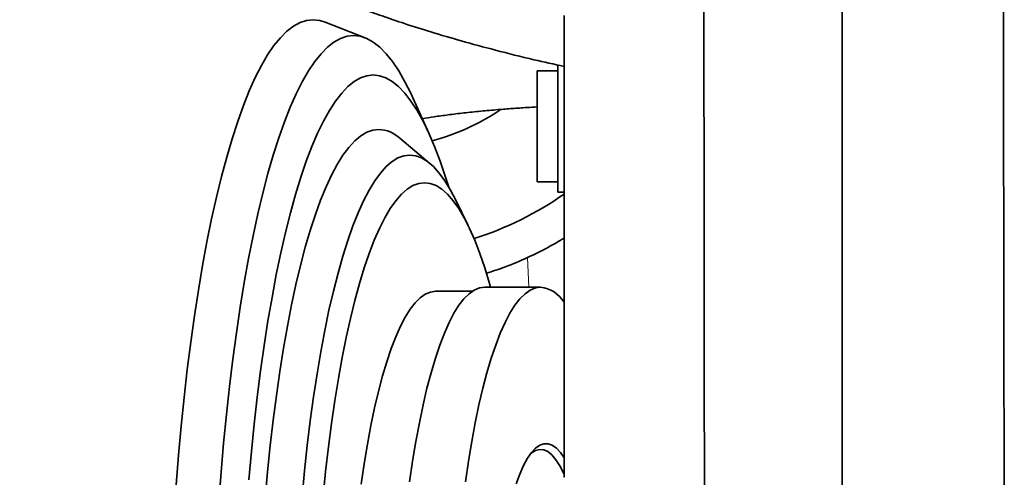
# Model space of a CAD drawing. Header units: millimetres. Extents: x 0 to 14900, y 0 to 10500.
# Tile 33 of 50: x 10741 to 10980, y 5599 to 5710. Entities that reach past the tile are written whole.
import ezdxf

# ---------------------------------------------------------------- set-up
doc = ezdxf.new("R2010")
doc.units = ezdxf.units.MM
doc.header["$LTSCALE"] = 25
doc.styles.add('SLDTEXTSTYLE0', font='TXT', dxfattribs={"width": 0.605})
doc.dimstyles.new('SLDDIMSTYLE2', dxfattribs={"dimtxt": 87.5, "dimasz": 87.5, "dimexe": 0, "dimexo": 0.0625, "dimgap": 21.875, "dimtad": 1, "dimdec": 4, "dimlfac": 25, "dimzin": 12, "dimdsep": 46, "dimtxsty": 'SLDTEXTSTYLE0', "dimsah": 1, "dimcen": 0.09, "dimadec": 1, "dimazin": 3, "dimtfac": 1, "dimtofl": 0, "dimtmove": 0, "dimatfit": 3, "dimfxl": 1, "dimfrac": 2, "dimtolj": 1, "dimtzin": 12, "dimarcsym": 0})

# ---------------------------------------------------------------- blocks, each defined once
blk = doc.blocks.new('_D_7')
at = {"color": 7, "linetype": 'Continuous', "lineweight": 0}
for p, q in [((12131.86, 5733.81), (13924.74, 5733.81)), ((7972.55, 5230.58), (7775.38, 5195.81))]:
    blk.add_line(p, q, dxfattribs=at)
at = {"color": 7, "linetype": 'Continuous', "lineweight": 18}
blk.add_arc((10826.53, 5733.81), 3060.71, 190, 0, dxfattribs=at)
for points in [[(13887.24, 5733.81), (13873.49, 5646.5), (13898.49, 5646.14)], [(7812.31, 5202.32), (7816.46, 5114.03), (7841.01, 5118.72)]]:
    blk.add_solid(points, dxfattribs=at)
at = {"color": 7, "linetype": 'Continuous', "lineweight": 18, "insert": (10959.6, 2786.27), "char_height": 87.5, "attachment_point": 1, "rotation": 5, "style": 'SLDTEXTSTYLE0'}
blk.add_mtext('170°', dxfattribs=at)

msp = doc.modelspace()

# ---------------------------------------------------------------- linework, layer by layer
at = {"color": 7, "linetype": 'Continuous', "lineweight": 35}
for p, q in [((10940.5253734, 5733.8100723), (10940.5253734, 5562.664816)), ((10824.5886799, 5705.4032006), (10814.8364457, 5709.2431803)), ((10871.4253734, 5697.3751314), (10866.4253734, 5697.3751314)), ((10866.4253734, 5670.3751314), (10866.4253734, 5697.3751314)), ((10871.4253734, 5698.8779372), (10871.4253734, 5667.9144103)), ((10840.1253255, 5682.1019463), (10836.182069, 5690.8077445)), ((10840.3334922, 5674.8716173), (10833.0345354, 5681.0058211)), ((10866.4253734, 5670.3751314), (10871.4253734, 5670.3751314)), ((10871.4253734, 5667.9144103), (10872.9253734, 5667.8751314)), ((10849.6119385, 5659.784443), (10846.5872693, 5665.9737098)), ((10867.2264117, 5644.8100723), (10853.6330654, 5644.8100723)), ((10850.6271462, 5643.8100723), (10841.7107041, 5643.8100723))]:
    msp.add_line(p, q, dxfattribs=at)
at = {"color": 8, "linetype": 'Continuous', "lineweight": 18}
msp.add_line((10864.3973619, 5644.8100723), (10864.0402738, 5652.0015627), dxfattribs=at)
at = {"color": 7, "linetype": 'Continuous', "lineweight": 35, "flags": 128}
for points in [[(10811.9522056, 5709.8100723), (10810.3433992, 5709.6338968), (10808.7379272, 5709.1057355), (10807.1391173, 5708.2266831), (10805.5502833, 5706.9985616), (10803.9747182, 5705.4239164), (10802.4156877, 5703.5060112), (10800.8764231, 5701.2488211), (10799.3601147, 5698.6570246), (10797.8699054, 5695.7359936), (10796.4088838, 5692.4917822), (10794.9800781, 5688.9311147), (10793.5864497, 5685.0613711), (10792.2308872, 5680.8905719), (10790.9162001, 5676.4273619), (10789.6451133, 5671.6809917), (10788.4202614, 5666.6612989), (10787.244183, 5661.3786875), (10786.1193158, 5655.8441067), (10785.0479912, 5650.0690275), (10784.0324297, 5644.0654199), (10783.0747362, 5637.8457271), (10782.1768956, 5631.4228404), (10781.340769, 5624.8100723), (10780.5680892, 5618.0211287), (10779.8604578, 5611.0700808), (10779.2193414, 5603.9713356), (10778.6460689, 5596.7396064)], [(10814.8364457, 5709.2431803), (10813.5610121, 5709.6338968), (10811.9522056, 5709.8100723)], [(10821.7698073, 5705.9572447), (10820.1743559, 5705.7799615), (10818.5823094, 5705.2484901), (10816.9970651, 5704.3639649), (10815.422006, 5703.1282733), (10813.8604935, 5701.5440525), (10812.3158599, 5699.6146832), (10810.7914015, 5697.3442829), (10809.2903715, 5694.7376965), (10807.8159733, 5691.8004869), (10806.3713533, 5688.538922), (10804.9595943, 5684.9599622), (10803.5837092, 5681.0712453), (10802.2466342, 5676.8810699), (10800.9512225, 5672.3983781), (10799.7002388, 5667.6327362), (10798.4963527, 5662.5943143), (10797.3421333, 5657.2938646), (10796.2400437, 5651.7426985), (10795.192436, 5645.9526627), (10794.2015457, 5639.9361131), (10793.2694875, 5633.7058896), (10792.3982504, 5627.2752876), (10791.5896937, 5620.6580305), (10790.8455429, 5613.8682397), (10790.167386, 5606.9204051), (10789.5566702, 5599.8293537), (10789.0146989, 5592.6102181)], [(10836.182069, 5690.8077445), (10835.7236413, 5691.8004869), (10834.2492431, 5694.7376965), (10832.7482131, 5697.3442829), (10831.2237547, 5699.6146832), (10829.6791211, 5701.5440525), (10828.1176086, 5703.1282733), (10826.5425495, 5704.3639649), (10824.9573052, 5705.2484901), (10823.3652587, 5705.7799615), (10821.7698073, 5705.9572447)], [(10826.5440054, 5696.3779993), (10824.9950144, 5696.2006609), (10823.4495324, 5695.6690476), (10821.9110604, 5694.7843635), (10820.3830835, 5693.5486129), (10818.869063, 5691.9645949), (10817.3724288, 5690.0358981), (10815.8965711, 5687.7668915), (10814.4448333, 5685.162715), (10813.020504, 5682.2292681), (10811.6268098, 5678.9731959), (10810.2669079, 5675.4018745), (10808.9438788, 5671.523394), (10807.6607196, 5667.3465405), (10806.4203372, 5662.8807758), (10805.2255413, 5658.1362165), (10804.0790387, 5653.1236103), (10802.9834264, 5647.8543126), (10801.9411864, 5642.3402599), (10800.9546797, 5636.5939433), (10800.026141, 5630.6283802), (10799.1576738, 5624.4570843), (10798.3512455, 5618.0940358), (10797.6086829, 5611.5536489), (10796.931668, 5604.8507397), (10796.3217347, 5598.0004925)], [(10844.8930644, 5669.1377), (10844.144132, 5671.523394), (10842.8211029, 5675.4018745), (10841.4612009, 5678.9731959), (10840.0675067, 5682.2292681), (10838.6431775, 5685.162715), (10837.1914397, 5687.7668915), (10835.715582, 5690.0358981), (10834.2189478, 5691.9645949), (10832.7049273, 5693.5486129), (10831.1769504, 5694.7843635), (10829.6384784, 5695.6690476), (10828.0929964, 5696.2006609), (10826.5440054, 5696.3779993)], [(10827.9044175, 5683.1453431), (10826.4305577, 5682.9699604), (10824.9603046, 5682.4442414), (10823.4972562, 5681.5694728), (10822.0449929, 5680.3477951), (10820.6070686, 5678.7821981), (10819.1870021, 5676.876513), (10817.7882687, 5674.6354033), (10816.4142911, 5672.0643535), (10815.0684318, 5669.1696553), (10813.7539843, 5665.9583925), (10812.4741652, 5662.4384236), (10811.2321066, 5658.6183626), (10810.030848, 5654.5075578), (10808.8733289, 5650.116069), (10807.7623821, 5645.454643), (10806.7007263, 5640.534687), (10805.6909594, 5635.368241), (10804.7355526, 5629.9679482), (10803.8368439, 5624.3470239), (10802.9970326, 5618.5192235), (10802.2181738, 5612.4988087), (10801.5021735, 5606.3005123), (10800.850784, 5599.9395027), (10800.2655992, 5593.4313463)], [(10835.4262506, 5676.9181885), (10833.9823422, 5676.7422112), (10832.5421403, 5676.2147311), (10831.1093418, 5675.3371022), (10829.6876248, 5674.1115773), (10828.2806388, 5672.5413024), (10826.8919954, 5670.6303083), (10825.5252594, 5668.3835006), (10824.1839391, 5665.8066467), (10822.8714776, 5662.9063614), (10821.591244, 5659.6900897), (10820.3465247, 5656.1660878), (10819.1405149, 5652.3434016), (10817.9763102, 5648.2318439), (10816.8568994, 5643.8419692), (10815.7851558, 5639.185046), (10814.7638306, 5634.2730287), (10813.7955455, 5629.1185263), (10812.8827862, 5623.7347705), (10812.0278956, 5618.1355811), (10811.2330682, 5612.3353313), (10810.5003444, 5606.3489102), (10809.831605, 5600.1916848), (10809.2285668, 5593.8794607)], [(10846.5872693, 5665.9737098), (10845.3272418, 5668.3835006), (10843.9605058, 5670.6303083), (10842.5718624, 5672.5413024), (10841.1648764, 5674.1115773), (10839.7431594, 5675.3371022), (10838.310361, 5676.2147311), (10836.870159, 5676.7422112), (10835.4262506, 5676.9181885)], [(10838.998451, 5670.1920135), (10837.5913641, 5670.0162702), (10836.1880705, 5669.489514), (10834.7923532, 5668.6131649), (10833.4079748, 5667.3895855), (10832.0386673, 5665.8220742), (10830.6881222, 5663.9148569), (10829.3599802, 5661.673075), (10828.0578218, 5659.102772), (10826.7851575, 5656.210877), (10825.545418, 5653.005186), (10824.3419456, 5649.494341), (10823.1779844, 5645.6878065), (10822.0566725, 5641.5958445), (10820.9810326, 5637.229486), (10819.9539645, 5632.6005019), (10818.9782369, 5627.7213713), (10818.0564803, 5622.6052473), (10817.1911796, 5617.2659222), (10816.3846674, 5611.7177899), (10815.6391179, 5605.975807), (10814.9565411, 5600.055453), (10814.338777, 5593.9726881)], [(10855.0698301, 5644.8100723), (10854.8189175, 5645.6878065), (10853.6549564, 5649.494341), (10852.451484, 5653.005186), (10851.2117445, 5656.210877), (10849.9390801, 5659.102772), (10848.6369218, 5661.673075), (10847.3087798, 5663.9148569), (10845.9582347, 5665.8220742), (10844.5889272, 5667.3895855), (10843.2045488, 5668.6131649), (10841.8088315, 5669.489514), (10840.4055379, 5670.0162702), (10838.998451, 5670.1920135)], [(10853.6330654, 5644.8100723), (10852.3636476, 5644.6324289), (10851.0985252, 5644.1000999), (10849.8419789, 5643.2148864), (10848.5982604, 5641.9797837), (10847.3715781, 5640.3989711), (10846.1660827, 5638.4777975), (10844.9858532, 5636.2227635), (10843.8348831, 5633.6414995), (10842.717067, 5630.7427397), (10841.6361871, 5627.5362925), (10840.5959009, 5624.0330075), (10839.5997283, 5620.2447388), (10838.6510401, 5616.1843047), (10837.7530464, 5611.8654443), (10836.9087855, 5607.3027713), (10836.1211144, 5602.5117244), (10835.3926982, 5597.508515)], [(10867.2264117, 5644.8100723), (10865.956994, 5644.6324289), (10864.6918716, 5644.1000999), (10863.4353253, 5643.2148864), (10862.1916068, 5641.9797837), (10860.9649245, 5640.3989711), (10859.7594291, 5638.4777975), (10858.5791996, 5636.2227635), (10857.4282295, 5633.6414995), (10856.3104133, 5630.7427397), (10855.2295335, 5627.5362925), (10854.1892473, 5624.0330075), (10853.1930747, 5620.2447388), (10852.2443865, 5616.1843047), (10851.3463927, 5611.8654443), (10850.5021319, 5607.3027713), (10849.7144608, 5602.5117244), (10848.9860445, 5597.508515)], [(10841.7107041, 5643.8100723), (10840.4533761, 5643.6341208), (10839.2003025, 5643.1068615), (10837.9557232, 5642.2300786), (10836.7238497, 5641.0067388), (10835.5088501, 5639.4409816), (10834.3148356, 5637.5381049), (10833.1458463, 5635.3045474), (10832.0058379, 5632.7478669), (10830.8986676, 5629.8767143), (10829.8280819, 5626.7008047), (10828.7977031, 5623.2308844), (10827.8110179, 5619.4786944), (10826.8713648, 5615.456931), (10825.9819234, 5611.1792026), (10825.1457032, 5606.6599837), (10824.3655336, 5601.9145658), (10823.6440547, 5596.959006)], [(10872.9356264, 5603.3624012), (10872.0479876, 5604.63148), (10871.0547632, 5605.6955727), (10870.0480383, 5606.4081376), (10869.0331841, 5606.7653731), (10868.0156153, 5606.7653731), (10867.000761, 5606.4081376), (10865.9940361, 5605.6955727), (10865.0008117, 5604.63148), (10864.0263872, 5603.2215371), (10863.0759616, 5601.4732666), (10862.1546057, 5599.3959963), (10861.2672354, 5597.0008093)], [(10864.7389314, 5604.2890625), (10864.9689975, 5604.4845706), (10865.9682841, 5605.1097676), (10866.9744421, 5605.3783203), (10867.9819764, 5605.2887619), (10868.9853839, 5604.8415817), (10869.9791846, 5604.0392219), (10870.9579506, 5602.8860648), (10871.9163362, 5601.3884084), (10872.8491071, 5599.5544326), (10872.9374858, 5599.360213)]]:
    msp.add_lwpolyline(points, dxfattribs=at)
at = {"color": 7, "linetype": 'Continuous', "lineweight": 18}
for radius in [2848, 994]:
    msp.add_arc((10826.5253734, 5733.8100723), radius, 190, 170, dxfattribs=at)
at = {"color": 7, "linetype": 'Continuous', "lineweight": 35}
for centre, radius, start, end in [((10826.5253734, 5733.8100723), 55.3385231, 285.039705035, 303.82761136), ((10827.4996029, 5674.9544579), 8.2008826, 47.552129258, 87.170597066), ((10826.5253734, 5733.8100723), 81, 287.620998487, 304.969365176), ((10866.2881473, 5637.0590807), 7.807574, 31.728141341, 83.097877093)]:
    msp.add_arc(centre, radius, start, end, dxfattribs=at)
for points, knots in [([(10872.9253734, 5914.032833), (10870.8598791, 5913.5607193), (10866.7961248, 5912.6318596), (10861.0574268, 5911.122524), (10855.9675104, 5909.6802774), (10851.7339328, 5908.3950096), (10848.351614, 5907.3133784), (10845.6287944, 5906.4075614), (10843.1098358, 5905.543312), (10840.3378013, 5904.5605198), (10837.0593413, 5903.3509113), (10833.2876508, 5901.8919863), (10829.0453821, 5900.1570042), (10824.3611177, 5898.117996), (10819.5165291, 5895.8625666), (10814.9497805, 5893.5889642), (10811.0595642, 5891.5352251), (10808.049478, 5889.8690715), (10805.8335419, 5888.5985003), (10804.1348098, 5887.6003284), (10802.4092909, 5886.5650752), (10800.2555749, 5885.2390666), (10797.5067411, 5883.4852843), (10794.276268, 5881.32867), (10790.8118461, 5878.8883299), (10787.3237174, 5876.2842897), (10783.9317726, 5873.597239), (10780.6438639, 5870.8279012), (10777.4674597, 5867.9789064), (10774.4462243, 5865.0900314), (10771.7115421, 5862.2985863), (10769.39832, 5859.7845768), (10767.5807623, 5857.6983555), (10766.2068252, 5856.0490968), (10765.0327728, 5854.5885756), (10763.6688489, 5852.8317108), (10761.8972762, 5850.427665), (10759.7456614, 5847.2755922), (10757.5086071, 5843.6726824), (10755.3440196, 5839.7964313), (10753.348751, 5835.7889283), (10751.5621984, 5831.7186558), (10749.9364838, 5827.4619743), (10748.5059271, 5823.0423928), (10747.2716375, 5818.3602097), (10746.2921915, 5813.5434624), (10745.6188679, 5808.794771), (10745.2514262, 5804.4220243), (10745.1194902, 5800.52331), (10745.1638406, 5796.7341654), (10745.3976396, 5792.8545508), (10745.8301034, 5789.0438578), (10746.3871056, 5785.6399531), (10747.0381677, 5782.506281), (10747.8438887, 5779.3142132), (10749.1885558, 5774.8959812), (10751.3497153, 5769.3103471), (10754.6090096, 5762.8551727), (10758.472791, 5756.7651425), (10762.2041962, 5751.9010563), (10765.4218537, 5748.2298695), (10767.8863683, 5745.6500516), (10770.2539566, 5743.3387451), (10772.799626, 5741.0113286), (10775.8320117, 5738.4319126), (10779.6232209, 5735.4543552), (10784.2575104, 5732.1356743), (10789.5319855, 5728.7281968), (10794.9157823, 5725.5785913), (10799.9943334, 5722.8573372), (10804.6456121, 5720.5477816), (10809.0085258, 5718.5186344), (10812.9709874, 5716.7824186), (10816.6134926, 5715.2676717), (10820.207535, 5713.8371839), (10824.1936544, 5712.3234146), (10828.9403243, 5710.6157558), (10834.4392823, 5708.7528891), (10840.8454479, 5706.7252196), (10848.1995647, 5704.5639691), (10856.5458875, 5702.3107593), (10864.8823561, 5700.2277225), (10870.4835235, 5698.9878562), (10872.9253734, 5698.4473319)], [0, 0, 0, 0, 0.0155865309, 0.0306657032, 0.0436519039, 0.0545141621, 0.0632365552, 0.0698147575, 0.0756935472, 0.0829419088, 0.0915695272, 0.1015673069, 0.1129244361, 0.1256294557, 0.1396547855, 0.1529318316, 0.1640107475, 0.1729091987, 0.1790425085, 0.1834462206, 0.1879092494, 0.1943248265, 0.2026874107, 0.2127908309, 0.2241083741, 0.2353830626, 0.2465934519, 0.257952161, 0.2692576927, 0.2805076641, 0.2915183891, 0.3010125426, 0.3086180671, 0.3145138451, 0.318980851, 0.3242579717, 0.3330471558, 0.344059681, 0.3567716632, 0.3698624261, 0.3832657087, 0.3969411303, 0.4103105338, 0.4251926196, 0.4400462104, 0.4556603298, 0.4717587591, 0.4859548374, 0.4979731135, 0.5093552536, 0.5225774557, 0.5356293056, 0.5464872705, 0.555824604, 0.5662617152, 0.5780089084, 0.5998842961, 0.6227724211, 0.6450512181, 0.6659560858, 0.6783340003, 0.6887473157, 0.697561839, 0.7074517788, 0.7189894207, 0.7321799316, 0.7489319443, 0.7673845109, 0.7846994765, 0.8003459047, 0.8143189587, 0.8266039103, 0.8388888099, 0.8487684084, 0.8578956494, 0.8695301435, 0.8823924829, 0.8974756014, 0.9148288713, 0.9345065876, 0.9565663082, 0.9810649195, 1, 1, 1, 1]), ([(10906.8540981, 5779.2722127), (10906.8586667, 5774.9175762), (10906.867833, 5766.1804421), (10906.8797045, 5752.7477562), (10906.8930628, 5739.1261465), (10906.9076424, 5725.2847673), (10906.9198238, 5711.3188044), (10906.9357192, 5697.3235612), (10906.9477963, 5683.4424556), (10906.962724, 5669.9547454), (10906.9755393, 5656.9554774), (10906.9880371, 5644.566764), (10907.0017367, 5632.6843126), (10907.0121785, 5621.5555684), (10907.0255744, 5611.2545508), (10907.035012, 5601.8693896), (10907.0467308, 5593.3261067), (10907.056388, 5585.8120237), (10907.0654525, 5579.3716312), (10907.0753235, 5574.0458731), (10907.0820765, 5569.8123353), (10907.0915525, 5566.7308079), (10907.0971153, 5564.9823193), (10907.10257, 5564.2589214), (10907.1046325, 5564.4563821), (10907.1047416, 5564.4668264)], [0, 0, 0, 0, 0.0431809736, 0.0866382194, 0.1303773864, 0.1744037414, 0.219583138, 0.2650792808, 0.3108996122, 0.3574988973, 0.4026756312, 0.4481690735, 0.4939963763, 0.5405962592, 0.5857752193, 0.6312709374, 0.6770927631, 0.723692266, 0.7688718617, 0.8143682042, 0.8601887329, 0.9067881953, 0.9519653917, 0.9974592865, 1, 1, 1, 1]), ([(10979.9389338, 5563.7721735), (10979.9394515, 5563.8227066), (10979.9405843, 5563.9332536), (10979.9359747, 5565.5381583), (10979.9337973, 5568.3292978), (10979.9300115, 5572.345012), (10979.9209658, 5577.4666873), (10979.9162656, 5583.6673211), (10979.9051031, 5591.0156409), (10979.8935675, 5599.3812846), (10979.8839459, 5608.6385406), (10979.866529, 5618.7447191), (10979.8528744, 5629.7956361), (10979.8355257, 5641.5748887), (10979.8140775, 5653.9222011), (10979.7970482, 5666.7960219), (10979.7713692, 5680.3039308), (10979.7492785, 5692.8125122), (10979.7310062, 5704.0314188), (10979.7106387, 5713.8476945), (10979.6898763, 5723.788666), (10979.6769876, 5730.4657438), (10979.670532, 5733.8100723)], [0, 0, 0, 0, 0.0447174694, 0.097824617, 0.1520866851, 0.2067478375, 0.259490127, 0.3125986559, 0.3668621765, 0.4215247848, 0.4742658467, 0.5273730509, 0.5816351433, 0.6362962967, 0.6890395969, 0.742149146, 0.7964136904, 0.8510773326, 0.8879902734, 0.9250279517, 0.9624489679, 1, 1, 1, 1]), ([(10872.9253734, 5710.8100723), (10872.9253734, 5708.0360928), (10872.9253734, 5702.477178), (10872.9253734, 5694.2478571), (10872.9253734, 5686.114781), (10872.9253734, 5677.345837), (10872.9253734, 5668.0651004), (10872.9253734, 5658.3819509), (10872.9253734, 5649.1224759), (10872.9253734, 5640.4946364), (10872.9253734, 5632.587553), (10872.9253734, 5625.4066275), (10872.9253734, 5618.9124767), (10872.9253734, 5613.2677695), (10872.9253734, 5608.5205409), (10872.9253734, 5604.6582689), (10872.9253734, 5601.6642479), (10872.9253734, 5599.6714134), (10872.9253734, 5598.6396447), (10872.9253734, 5598.6621689), (10872.9253734, 5598.6708488)], [0, 0, 0, 0, 0.04474547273, 0.08966766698, 0.13513454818, 0.18078706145, 0.23995575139, 0.2995341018, 0.36040776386, 0.42172938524, 0.48093160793, 0.54054630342, 0.60145847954, 0.6628188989, 0.72196759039, 0.78152547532, 0.8423774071, 0.90367659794, 0.96288123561, 1, 1, 1, 1]), ([(10838.4763784, 5685.7424401), (10839.4117745, 5685.8980917), (10841.3367716, 5686.2184148), (10844.685608, 5686.6887747), (10848.4457611, 5687.1481939), (10852.5068678, 5687.5718437), (10856.4855049, 5687.9281743), (10860.2709123, 5688.222514), (10863.4350084, 5688.445917), (10865.5734551, 5688.5743763), (10866.4253734, 5688.6255521)], [0, 0, 0, 0, 0.1457797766, 0.3000073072, 0.4550020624, 0.6039838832, 0.7398437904, 0.8408707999, 0.9366058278, 1, 1, 1, 1]), ([(10872.9253763, 5656.7280363), (10871.6898413, 5655.9894315), (10868.8638107, 5654.300026), (10865.7773436, 5652.8292937), (10864.0402738, 5652.0015627)], [0, 0, 0, 0, 0.4371980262, 1, 1, 1, 1]), ([(10864.0402738, 5652.0015627), (10862.3046051, 5651.2175964), (10859.438234, 5649.9229148), (10855.5775097, 5648.6811115), (10854.054563, 5648.1912551)], [0, 0, 0, 0, 0.6055282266, 1, 1, 1, 1])]:
    msp.add_open_spline(points, degree=3, knots=knots, dxfattribs=at)

# ---------------------------------------------------------------- dimensions: what is measured, and where the dimension line sits
at = {"color": 7, "linetype": 'Continuous', "lineweight": 18}
dim = msp.add_angular_dim_2l(base=(11093.2840942, 2684.7439413), line1=((9847.6264669, 5561.2037837), (8021.7928928, 5239.2600623)), line2=((12081.864904, 5733.8100723), (9571.1858428, 5733.8100723)), dimstyle='SLDDIMSTYLE2', dxfattribs=at)
dim.commit()
dim.dimension.update_dxf_attribs({"geometry": '_D_7', "text_midpoint": (11093.2840942, 2684.7439413), "dimtype": 162})

doc.saveas('drawing.dxf')
